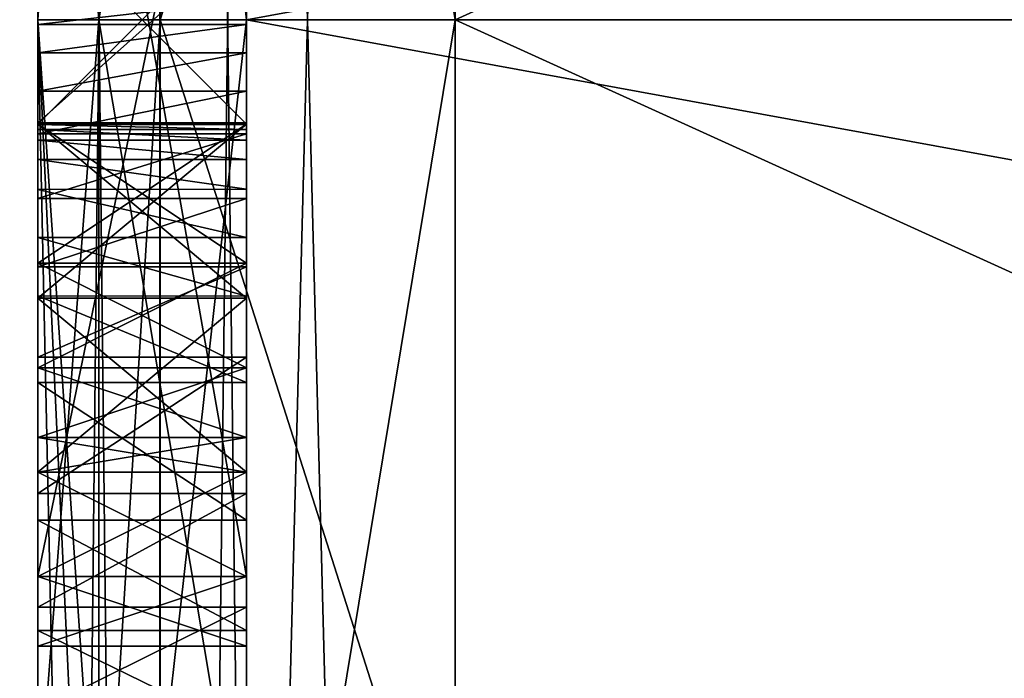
# Model space of a CAD drawing. Header units: millimetres. Extents: x -75 to 0, y -130 to 133.
# Tile 12 of 121: x -73.04 to -70.69, y -41.58 to -40. Entities that reach past the tile are written whole.
import ezdxf

# ---------------------------------------------------------------- set-up
doc = ezdxf.new("R2010")
doc.units = ezdxf.units.MM
doc.header["$LTSCALE"] = 65.185185
for name, color, linetype in [('1014', 7, 'CONTINUOUS'), ('1015', 7, 'CONTINUOUS'), ('1016', 7, 'CONTINUOUS'), ('1017', 7, 'CONTINUOUS'), ('1018', 7, 'CONTINUOUS'), ('1019', 7, 'CONTINUOUS'), ('1020', 7, 'CONTINUOUS'), ('1021', 7, 'CONTINUOUS'), ('1038', 7, 'CONTINUOUS'), ('1039', 7, 'CONTINUOUS'), ('1040', 7, 'CONTINUOUS'), ('1041', 7, 'CONTINUOUS'), ('1042', 7, 'CONTINUOUS'), ('1043', 7, 'CONTINUOUS'), ('1113', 7, 'CONTINUOUS'), ('1114', 7, 'CONTINUOUS'), ('1135', 7, 'CONTINUOUS'), ('1138', 7, 'CONTINUOUS'), ('1189', 7, 'CONTINUOUS'), ('1190', 7, 'CONTINUOUS'), ('1191', 7, 'CONTINUOUS'), ('1192', 7, 'CONTINUOUS'), ('1193', 7, 'CONTINUOUS'), ('1194', 7, 'CONTINUOUS'), ('1195', 7, 'CONTINUOUS'), ('1196', 7, 'CONTINUOUS'), ('1197', 7, 'CONTINUOUS'), ('1198', 7, 'CONTINUOUS'), ('1199', 7, 'CONTINUOUS'), ('1208', 7, 'CONTINUOUS'), ('1209', 7, 'CONTINUOUS'), ('1210', 7, 'CONTINUOUS'), ('1211', 7, 'CONTINUOUS'), ('1212', 7, 'CONTINUOUS'), ('1213', 7, 'CONTINUOUS'), ('1214', 7, 'CONTINUOUS'), ('1215', 7, 'CONTINUOUS'), ('1216', 7, 'CONTINUOUS'), ('1217', 7, 'CONTINUOUS'), ('1218', 7, 'CONTINUOUS'), ('1222', 7, 'CONTINUOUS'), ('1223', 7, 'CONTINUOUS'), ('1224', 7, 'CONTINUOUS'), ('1298', 7, 'CONTINUOUS'), ('1403', 7, 'CONTINUOUS'), ('1404', 7, 'CONTINUOUS'), ('1407', 7, 'CONTINUOUS'), ('1411', 7, 'CONTINUOUS'), ('1415', 7, 'CONTINUOUS'), ('1424', 7, 'CONTINUOUS'), ('944', 7, 'CONTINUOUS'), ('946', 7, 'CONTINUOUS'), ('949', 7, 'CONTINUOUS'), ('951', 7, 'CONTINUOUS'), ('965', 7, 'CONTINUOUS'), ('966', 7, 'CONTINUOUS'), ('967', 7, 'CONTINUOUS'), ('968', 7, 'CONTINUOUS')]:
    doc.layers.add(name, color=color, linetype=linetype)

msp = doc.modelspace()

# ---------------------------------------------------------------- linework, layer by layer
at = {"layer": '1014', "linetype": 'CONTINUOUS'}
for points in [[(-73, -41.707, 16.2749), (-73, -41.4625, 16.4374), (-72.5, -41.707, 16.2749), (-73, -41.707, 16.2749)], [(-72.5, -41.707, 16.2749), (-73, -41.4625, 16.4374), (-72.5, -41.4625, 16.4374), (-72.5, -41.707, 16.2749)]]:
    msp.add_3dface(points, dxfattribs=at)
at = {"layer": '1015', "linetype": 'CONTINUOUS'}
for points in [[(-73, -41.1981, 16.5457), (-73, -40.8683, 16.586), (-72.5, -41.1981, 16.5457), (-73, -41.1981, 16.5457)], [(-72.5, -41.1981, 16.5457), (-73, -40.8683, 16.586), (-72.5, -40.8683, 16.586), (-72.5, -41.1981, 16.5457)], [(-72.5, -41.4625, 16.4374), (-73, -41.4625, 16.4374), (-73, -41.1981, 16.5457), (-72.5, -41.4625, 16.4374)], [(-72.5, -41.4625, 16.4374), (-73, -41.1981, 16.5457), (-72.5, -41.1981, 16.5457), (-72.5, -41.4625, 16.4374)]]:
    msp.add_3dface(points, dxfattribs=at)
at = {"layer": '1016', "linetype": 'CONTINUOUS'}
for points in [[(-73, -40.6615, 16.563), (-73, -40.5217, 16.5089), (-72.5, -40.6616, 16.563), (-73, -40.6615, 16.563)], [(-72.5, -40.6616, 16.563), (-73, -40.5217, 16.5089), (-72.5, -40.5217, 16.5089), (-72.5, -40.6616, 16.563)], [(-72.5, -40.8683, 16.586), (-73, -40.8683, 16.586), (-73, -40.6615, 16.563), (-72.5, -40.8683, 16.586)], [(-72.5, -40.8683, 16.586), (-73, -40.6615, 16.563), (-72.5, -40.6616, 16.563), (-72.5, -40.8683, 16.586)]]:
    msp.add_3dface(points, dxfattribs=at)
at = {"layer": '1017', "linetype": 'CONTINUOUS'}
for points in [[(-73, -40.4062, 16.4231), (-73, -40.3346, 16.3274), (-72.5, -40.4061, 16.423), (-73, -40.4062, 16.4231)], [(-72.5, -40.4061, 16.423), (-73, -40.3346, 16.3274), (-72.5, -40.3346, 16.3274), (-72.5, -40.4061, 16.423)], [(-72.5, -40.5217, 16.5089), (-73, -40.4062, 16.4231), (-72.5, -40.4061, 16.423), (-72.5, -40.5217, 16.5089)], [(-72.5, -40.5217, 16.5089), (-73, -40.5217, 16.5089), (-73, -40.4062, 16.4231), (-72.5, -40.5217, 16.5089)]]:
    msp.add_3dface(points, dxfattribs=at)
at = {"layer": '1018', "linetype": 'CONTINUOUS'}
for points in [[(-73, -40.2883, 16.223), (-73, -40.2631, 16.1238), (-72.5, -40.2883, 16.2229), (-73, -40.2883, 16.223)], [(-72.5, -40.2883, 16.2229), (-73, -40.2631, 16.1238), (-72.5, -40.2631, 16.1238), (-72.5, -40.2883, 16.2229)], [(-72.5, -40.3346, 16.3274), (-73, -40.3346, 16.3274), (-73, -40.2883, 16.223), (-72.5, -40.3346, 16.3274)], [(-72.5, -40.3346, 16.3274), (-73, -40.2883, 16.223), (-72.5, -40.2883, 16.2229), (-72.5, -40.3346, 16.3274)]]:
    msp.add_3dface(points, dxfattribs=at)
at = {"layer": '1019', "linetype": 'CONTINUOUS'}
for points in [[(-73, -40.251, 16.025), (-73, -40.2466, 15.9147), (-72.5, -40.251, 16.025), (-73, -40.251, 16.025)], [(-72.5, -40.251, 16.025), (-73, -40.2466, 15.9147), (-72.5, -40.2466, 15.9147), (-72.5, -40.251, 16.025)], [(-72.5, -40.2631, 16.1238), (-73, -40.2631, 16.1238), (-73, -40.251, 16.025), (-72.5, -40.2631, 16.1238)], [(-72.5, -40.2631, 16.1238), (-73, -40.251, 16.025), (-72.5, -40.251, 16.025), (-72.5, -40.2631, 16.1238)]]:
    msp.add_3dface(points, dxfattribs=at)
at = {"layer": '1020', "linetype": 'CONTINUOUS'}
for points in [[(-72.5, -40.2466, 15.9147), (-73, -40.2466, 15.9147), (-73, -40.2466, 14), (-72.5, -40.2466, 15.9147)], [(-72.5, -40.2466, 14), (-72.5, -40.2466, 15.9147), (-73, -40.2466, 14), (-72.5, -40.2466, 14)]]:
    msp.add_3dface(points, dxfattribs=at)
at = {"layer": '1021', "linetype": 'CONTINUOUS'}
for points in [[(-72.5, -40.2466, 14), (-73, -40.2466, 14), (-72.5, -39.8009, 14), (-72.5, -40.2466, 14)], [(-72.5, -39.8009, 14), (-73, -40.2466, 14), (-73, -39.8009, 14), (-72.5, -39.8009, 14)]]:
    msp.add_3dface(points, dxfattribs=at)
at = {"layer": '1038', "linetype": 'CONTINUOUS'}
for points in [[(-73, -39.9545, 16.5519), (-73, -40.0118, 16.6342), (-72.5, -39.9545, 16.5519), (-73, -39.9545, 16.5519)], [(-72.5, -39.9545, 16.5519), (-73, -40.0118, 16.6342), (-72.5, -40.0118, 16.6342), (-72.5, -39.9545, 16.5519)]]:
    msp.add_3dface(points, dxfattribs=at)
at = {"layer": '1039', "linetype": 'CONTINUOUS'}
for points in [[(-72.5, -40.0118, 16.6342), (-73, -40.0118, 16.6342), (-73, -40.0794, 16.7124), (-72.5, -40.0118, 16.6342)], [(-72.5, -40.0118, 16.6342), (-73, -40.0794, 16.7124), (-72.5, -40.0793, 16.7123), (-72.5, -40.0118, 16.6342)], [(-73, -40.0794, 16.7124), (-73, -40.1709, 16.7934), (-72.5, -40.0793, 16.7123), (-73, -40.0794, 16.7124)], [(-72.5, -40.0793, 16.7123), (-73, -40.1709, 16.7934), (-72.5, -40.1709, 16.7934), (-72.5, -40.0793, 16.7123)]]:
    msp.add_3dface(points, dxfattribs=at)
at = {"layer": '1040', "linetype": 'CONTINUOUS'}
for points in [[(-72.5, -40.1709, 16.7934), (-73, -40.1709, 16.7934), (-73, -40.2731, 16.856), (-72.5, -40.1709, 16.7934)], [(-72.5, -40.1709, 16.7934), (-73, -40.2731, 16.856), (-72.5, -40.2733, 16.8561), (-72.5, -40.1709, 16.7934)], [(-73, -40.2731, 16.856), (-73, -40.4284, 16.9153), (-72.5, -40.2733, 16.8561), (-73, -40.2731, 16.856)], [(-72.5, -40.2733, 16.8561), (-73, -40.4284, 16.9153), (-72.5, -40.4284, 16.9153), (-72.5, -40.2733, 16.8561)]]:
    msp.add_3dface(points, dxfattribs=at)
at = {"layer": '1041', "linetype": 'CONTINUOUS'}
for points in [[(-72.5, -40.4284, 16.9153), (-73, -40.4284, 16.9153), (-73, -40.5916, 16.9512), (-72.5, -40.4284, 16.9153)], [(-72.5, -40.4284, 16.9153), (-73, -40.5916, 16.9512), (-72.5, -40.5917, 16.9512), (-72.5, -40.4284, 16.9153)], [(-73, -40.5916, 16.9512), (-73, -40.8078, 16.9656), (-72.5, -40.5917, 16.9512), (-73, -40.5916, 16.9512)], [(-72.5, -40.5917, 16.9512), (-73, -40.8078, 16.9656), (-72.5, -40.8078, 16.9656), (-72.5, -40.5917, 16.9512)]]:
    msp.add_3dface(points, dxfattribs=at)
at = {"layer": '1042', "linetype": 'CONTINUOUS'}
for points in [[(-72.5, -40.8078, 16.9656), (-73, -40.8078, 16.9656), (-73, -41.1348, 16.9306), (-72.5, -40.8078, 16.9656)], [(-72.5, -40.8078, 16.9656), (-73, -41.1348, 16.9306), (-72.5, -41.1348, 16.9306), (-72.5, -40.8078, 16.9656)], [(-73, -41.1348, 16.9306), (-73, -41.4064, 16.8368), (-72.5, -41.1348, 16.9306), (-73, -41.1348, 16.9306)], [(-72.5, -41.1348, 16.9306), (-73, -41.4064, 16.8368), (-72.5, -41.4064, 16.8368), (-72.5, -41.1348, 16.9306)]]:
    msp.add_3dface(points, dxfattribs=at)
at = {"layer": '1043', "linetype": 'CONTINUOUS'}
for points in [[(-72.5, -41.4064, 16.8368), (-73, -41.4064, 16.8368), (-73, -41.6538, 16.6963), (-72.5, -41.4064, 16.8368)], [(-72.5, -41.4064, 16.8368), (-73, -41.6538, 16.6963), (-72.5, -41.654, 16.6961), (-72.5, -41.4064, 16.8368)]]:
    msp.add_3dface(points, dxfattribs=at)
at = {"layer": '1113', "linetype": 'CONTINUOUS'}
for points in [[(-72.8536, -40, -5.3536), (-73, -40, -5), (-73, -41.9127, -4.6197), (-72.8536, -40, -5.3536)], [(-72.8536, -43.1467, -4.3311), (-72.8536, -40, -5.3536), (-73, -41.9127, -4.6197), (-72.8536, -43.1467, -4.3311)], [(-72.8536, -40, 5.3536), (-72.8536, -43.1467, 4.3311), (-73, -40, 5), (-72.8536, -40, 5.3536)], [(-73, -40, 5), (-72.8536, -43.1467, 4.3311), (-73, -41.9127, 4.6197), (-73, -40, 5)], [(-72.5, -40, 5.5), (-72.5, -42.1048, 5.0813), (-72.8536, -40, 5.3536), (-72.5, -40, 5.5)], [(-72.5, -42.1048, -5.0813), (-72.5, -40, -5.5), (-72.8536, -43.1467, -4.3311), (-72.5, -42.1048, -5.0813)], [(-72.5, -40, -5.5), (-72.8536, -40, -5.3536), (-72.8536, -43.1467, -4.3311), (-72.5, -40, -5.5)], [(-72.5, -42.1048, 5.0813), (-72.8536, -43.1467, 4.3311), (-72.8536, -40, 5.3536), (-72.5, -42.1048, 5.0813)]]:
    msp.add_3dface(points, dxfattribs=at)
at = {"layer": '1114', "linetype": 'CONTINUOUS'}
for points in [[(-73, -40, -5), (-72.8536, -40, -5.3536), (-72.8536, -36.8533, -4.3311), (-73, -40, -5)], [(-73, -40, -5), (-72.8536, -36.8533, -4.3311), (-73, -38.0873, -4.6197), (-73, -40, -5)], [(-72.8536, -36.8533, 4.3311), (-72.8536, -40, 5.3536), (-73, -38.0873, 4.6197), (-72.8536, -36.8533, 4.3311)], [(-72.5, -37.8952, 5.0813), (-72.5, -40, 5.5), (-72.8536, -36.8533, 4.3311), (-72.5, -37.8952, 5.0813)], [(-72.5, -40, 5.5), (-72.8536, -40, 5.3536), (-72.8536, -36.8533, 4.3311), (-72.5, -40, 5.5)], [(-72.8536, -40, -5.3536), (-72.5, -37.8952, -5.0813), (-72.8536, -36.8533, -4.3311), (-72.8536, -40, -5.3536)], [(-72.5, -40, -5.5), (-72.5, -37.8952, -5.0813), (-72.8536, -40, -5.3536), (-72.5, -40, -5.5)], [(-72.8536, -40, 5.3536), (-73, -40, 5), (-73, -38.0873, 4.6197), (-72.8536, -40, 5.3536)]]:
    msp.add_3dface(points, dxfattribs=at)
at = {"layer": '1135', "linetype": 'CONTINUOUS'}
for points in [[(-72.7072, -26.4353, -21.7071), (-73, -26.436, -21), (-72.7071, -53.5647, -21.7071), (-72.7072, -26.4353, -21.7071)], [(-72.7071, -53.5647, -21.7071), (-73, -26.436, -21), (-73, -40.0005, -21), (-72.7071, -53.5647, -21.7071)], [(-72, -53.5647, -22), (-72, -26.4353, -22), (-72.7072, -26.4353, -21.7071), (-72, -53.5647, -22)], [(-72, -53.5647, -22), (-72.7072, -26.4353, -21.7071), (-72.3827, -53.5647, -21.9239), (-72, -53.5647, -22)], [(-72.3827, -53.5647, -21.9239), (-72.7072, -26.4353, -21.7071), (-72.7071, -53.5647, -21.7071), (-72.3827, -53.5647, -21.9239)], [(-73, -53.5651, -21), (-72.7071, -53.5647, -21.7071), (-73, -40.0005, -21), (-73, -53.5651, -21)]]:
    msp.add_3dface(points, dxfattribs=at)
at = {"layer": '1138', "linetype": 'CONTINUOUS'}
for points in [[(-72.7072, -53.5647, 21.7071), (-73, -53.564, 21), (-72.7071, -26.4353, 21.7071), (-72.7072, -53.5647, 21.7071)], [(-72.7071, -26.4353, 21.7071), (-73, -53.564, 21), (-73, -39.9995, 21), (-72.7071, -26.4353, 21.7071)], [(-72, -26.4353, 22), (-72, -53.5647, 22), (-72.7072, -53.5647, 21.7071), (-72, -26.4353, 22)], [(-72, -26.4353, 22), (-72.7072, -53.5647, 21.7071), (-72.3827, -26.4353, 21.9239), (-72, -26.4353, 22)], [(-72.3827, -26.4353, 21.9239), (-72.7072, -53.5647, 21.7071), (-72.7071, -26.4353, 21.7071), (-72.3827, -26.4353, 21.9239)]]:
    msp.add_3dface(points, dxfattribs=at)
at = {"layer": '1189', "linetype": 'CONTINUOUS'}
for points in [[(-72.5, -39.75, -16.1277), (-73, -39.75, -16.1277), (-72.5, -40.25, -16.1277), (-72.5, -39.75, -16.1277)], [(-72.5, -40.25, -16.1277), (-73, -39.75, -16.1277), (-73, -40.25, -16.1277), (-72.5, -40.25, -16.1277)]]:
    msp.add_3dface(points, dxfattribs=at)
at = {"layer": '1190', "linetype": 'CONTINUOUS'}
for points in [[(-72.5, -40.25, -16.1277), (-73, -40.25, -16.1277), (-72.5, -40.5833, -16.0426), (-72.5, -40.25, -16.1277)], [(-72.5, -40.5833, -16.0426), (-73, -40.25, -16.1277), (-73, -40.5833, -16.0426), (-72.5, -40.5833, -16.0426)]]:
    msp.add_3dface(points, dxfattribs=at)
at = {"layer": '1191', "linetype": 'CONTINUOUS'}
for points in [[(-72.5, -40.5833, -16.0426), (-73, -40.5833, -16.0426), (-72.5, -40.8333, -15.8723), (-72.5, -40.5833, -16.0426)], [(-72.5, -40.8333, -15.8723), (-73, -40.5833, -16.0426), (-73, -40.8333, -15.8723), (-72.5, -40.8333, -15.8723)]]:
    msp.add_3dface(points, dxfattribs=at)
at = {"layer": '1192', "linetype": 'CONTINUOUS'}
for points in [[(-72.5, -40.8333, -15.8723), (-73, -40.8333, -15.8723), (-72.5, -41, -15.617), (-72.5, -40.8333, -15.8723)], [(-72.5, -41, -15.617), (-73, -40.8333, -15.8723), (-73, -41, -15.617), (-72.5, -41, -15.617)]]:
    msp.add_3dface(points, dxfattribs=at)
at = {"layer": '1193', "linetype": 'CONTINUOUS'}
for points in [[(-72.5, -41, -15.617), (-73, -41, -15.617), (-72.5, -41.0833, -15.3617), (-72.5, -41, -15.617)], [(-72.5, -41.0833, -15.3617), (-73, -41, -15.617), (-73, -41.0833, -15.3617), (-72.5, -41.0833, -15.3617)]]:
    msp.add_3dface(points, dxfattribs=at)
at = {"layer": '1194', "linetype": 'CONTINUOUS'}
for points in [[(-72.5, -41.0833, -15.3617), (-73, -41.0833, -15.3617), (-72.5, -41.0833, -15.1915), (-72.5, -41.0833, -15.3617)], [(-72.5, -41.0833, -15.1915), (-73, -41.0833, -15.3617), (-73, -41.0833, -15.1915), (-72.5, -41.0833, -15.1915)]]:
    msp.add_3dface(points, dxfattribs=at)
at = {"layer": '1195', "linetype": 'CONTINUOUS'}
for points in [[(-72.5, -41.0833, -15.1915), (-73, -41.0833, -15.1915), (-72.5, -41, -14.9362), (-72.5, -41.0833, -15.1915)], [(-72.5, -41, -14.9362), (-73, -41.0833, -15.1915), (-73, -41, -14.9362), (-72.5, -41, -14.9362)]]:
    msp.add_3dface(points, dxfattribs=at)
at = {"layer": '1196', "linetype": 'CONTINUOUS'}
for points in [[(-72.5, -41, -14.9362), (-73, -41, -14.9362), (-72.5, -40.8333, -14.6809), (-72.5, -41, -14.9362)], [(-72.5, -40.8333, -14.6809), (-73, -41, -14.9362), (-73, -40.8333, -14.6809), (-72.5, -40.8333, -14.6809)]]:
    msp.add_3dface(points, dxfattribs=at)
at = {"layer": '1197', "linetype": 'CONTINUOUS'}
for points in [[(-72.5, -40.8333, -14.6809), (-73, -40.8333, -14.6809), (-72.5, -40.5833, -14.5106), (-72.5, -40.8333, -14.6809)], [(-72.5, -40.5833, -14.5106), (-73, -40.8333, -14.6809), (-73, -40.5833, -14.5106), (-72.5, -40.5833, -14.5106)]]:
    msp.add_3dface(points, dxfattribs=at)
at = {"layer": '1198', "linetype": 'CONTINUOUS'}
for points in [[(-72.5, -40.5833, -14.5106), (-73, -40.5833, -14.5106), (-72.5, -40.25, -14.4255), (-72.5, -40.5833, -14.5106)], [(-72.5, -40.25, -14.4255), (-73, -40.5833, -14.5106), (-73, -40.25, -14.4255), (-72.5, -40.25, -14.4255)]]:
    msp.add_3dface(points, dxfattribs=at)
at = {"layer": '1199', "linetype": 'CONTINUOUS'}
for points in [[(-72.5, -40.25, -14.4255), (-73, -40.25, -14.4255), (-72.5, -39.75, -14.4255), (-72.5, -40.25, -14.4255)], [(-72.5, -39.75, -14.4255), (-73, -40.25, -14.4255), (-73, -39.75, -14.4255), (-72.5, -39.75, -14.4255)]]:
    msp.add_3dface(points, dxfattribs=at)
at = {"layer": '1208', "linetype": 'CONTINUOUS'}
for points in [[(-72.5, -39.75, -14), (-73, -39.75, -14), (-72.5, -40.25, -14), (-72.5, -39.75, -14)], [(-72.5, -40.25, -14), (-73, -39.75, -14), (-73, -40.25, -14), (-72.5, -40.25, -14)]]:
    msp.add_3dface(points, dxfattribs=at)
at = {"layer": '1209', "linetype": 'CONTINUOUS'}
for points in [[(-72.5, -40.25, -14), (-73, -40.25, -14), (-72.5, -40.6667, -14.0851), (-72.5, -40.25, -14)], [(-72.5, -40.6667, -14.0851), (-73, -40.25, -14), (-73, -40.6667, -14.0851), (-72.5, -40.6667, -14.0851)]]:
    msp.add_3dface(points, dxfattribs=at)
at = {"layer": '1210', "linetype": 'CONTINUOUS'}
for points in [[(-72.5, -40.6667, -14.0851), (-73, -40.6667, -14.0851), (-72.5, -41.0833, -14.3404), (-72.5, -40.6667, -14.0851)], [(-72.5, -41.0833, -14.3404), (-73, -40.6667, -14.0851), (-73, -41.0833, -14.3404), (-72.5, -41.0833, -14.3404)]]:
    msp.add_3dface(points, dxfattribs=at)
at = {"layer": '1211', "linetype": 'CONTINUOUS'}
for points in [[(-72.5, -41.0833, -14.3404), (-73, -41.0833, -14.3404), (-72.5, -41.3333, -14.6809), (-72.5, -41.0833, -14.3404)], [(-72.5, -41.3333, -14.6809), (-73, -41.0833, -14.3404), (-73, -41.3333, -14.6809), (-72.5, -41.3333, -14.6809)]]:
    msp.add_3dface(points, dxfattribs=at)
at = {"layer": '1212', "linetype": 'CONTINUOUS'}
for points in [[(-72.5, -41.3333, -14.6809), (-73, -41.3333, -14.6809), (-72.5, -41.5, -15.1064), (-72.5, -41.3333, -14.6809)], [(-72.5, -41.5, -15.1064), (-73, -41.3333, -14.6809), (-73, -41.5, -15.1064), (-72.5, -41.5, -15.1064)]]:
    msp.add_3dface(points, dxfattribs=at)
at = {"layer": '1213', "linetype": 'CONTINUOUS'}
for points in [[(-72.5, -41.5, -15.1064), (-73, -41.5, -15.1064), (-72.5, -41.5, -15.4468), (-72.5, -41.5, -15.1064)], [(-72.5, -41.5, -15.4468), (-73, -41.5, -15.1064), (-73, -41.5, -15.4468), (-72.5, -41.5, -15.4468)]]:
    msp.add_3dface(points, dxfattribs=at)
at = {"layer": '1214', "linetype": 'CONTINUOUS'}
for points in [[(-72.5, -41.5, -15.4468), (-73, -41.5, -15.4468), (-72.5, -41.3333, -15.8723), (-72.5, -41.5, -15.4468)], [(-72.5, -41.3333, -15.8723), (-73, -41.5, -15.4468), (-73, -41.3333, -15.8723), (-72.5, -41.3333, -15.8723)]]:
    msp.add_3dface(points, dxfattribs=at)
at = {"layer": '1215', "linetype": 'CONTINUOUS'}
for points in [[(-72.5, -41.3333, -15.8723), (-73, -41.3333, -15.8723), (-72.5, -41.0833, -16.2128), (-72.5, -41.3333, -15.8723)], [(-72.5, -41.0833, -16.2128), (-73, -41.3333, -15.8723), (-73, -41.0833, -16.2128), (-72.5, -41.0833, -16.2128)]]:
    msp.add_3dface(points, dxfattribs=at)
at = {"layer": '1216', "linetype": 'CONTINUOUS'}
for points in [[(-72.5, -41.0833, -16.2128), (-73, -41.0833, -16.2128), (-72.5, -40.6667, -16.4681), (-72.5, -41.0833, -16.2128)], [(-72.5, -40.6667, -16.4681), (-73, -41.0833, -16.2128), (-73, -40.6667, -16.4681), (-72.5, -40.6667, -16.4681)]]:
    msp.add_3dface(points, dxfattribs=at)
at = {"layer": '1217', "linetype": 'CONTINUOUS'}
for points in [[(-72.5, -40.6667, -16.4681), (-73, -40.6667, -16.4681), (-72.5, -40.25, -16.5532), (-72.5, -40.6667, -16.4681)], [(-72.5, -40.25, -16.5532), (-73, -40.6667, -16.4681), (-73, -40.25, -16.5532), (-72.5, -40.25, -16.5532)]]:
    msp.add_3dface(points, dxfattribs=at)
at = {"layer": '1218', "linetype": 'CONTINUOUS'}
for points in [[(-72.5, -40.25, -16.5532), (-73, -40.25, -16.5532), (-72.5, -39.75, -16.5532), (-72.5, -40.25, -16.5532)], [(-72.5, -39.75, -16.5532), (-73, -40.25, -16.5532), (-73, -39.75, -16.5532), (-72.5, -39.75, -16.5532)]]:
    msp.add_3dface(points, dxfattribs=at)
at = {"layer": '1222', "linetype": 'CONTINUOUS'}
for points in [[(-72.5, -38.9167, -17.5745), (-73, -38.9167, -17.5745), (-73, -41.3333, -17.5745), (-72.5, -38.9167, -17.5745)], [(-72.5, -41.3333, -17.5745), (-72.5, -38.9167, -17.5745), (-73, -41.3333, -17.5745), (-72.5, -41.3333, -17.5745)]]:
    msp.add_3dface(points, dxfattribs=at)
at = {"layer": '1223', "linetype": 'CONTINUOUS'}
for points in [[(-72.5, -41.3333, -17.5745), (-73, -41.3333, -17.5745), (-72.5, -41.3333, -18), (-72.5, -41.3333, -17.5745)], [(-72.5, -41.3333, -18), (-73, -41.3333, -17.5745), (-73, -41.3333, -18), (-72.5, -41.3333, -18)]]:
    msp.add_3dface(points, dxfattribs=at)
at = {"layer": '1224', "linetype": 'CONTINUOUS'}
for points in [[(-72.5, -41.3333, -18), (-73, -41.3333, -18), (-73, -38.5, -18), (-72.5, -41.3333, -18)], [(-72.5, -38.5, -18), (-72.5, -41.3333, -18), (-73, -38.5, -18), (-72.5, -38.5, -18)]]:
    msp.add_3dface(points, dxfattribs=at)
at = {"layer": '1298', "linetype": 'CONTINUOUS'}
for points in [[(-73, -40, 9.5), (-72.7073, -35.7177, 7.6798), (-73, -35.287, 8.2485), (-73, -40, 9.5)], [(-72.7071, -40, 8.7929), (-72.7073, -35.7177, 7.6798), (-73, -40, 9.5), (-72.7071, -40, 8.7929)], [(-72.7071, -40, 8.7929), (-72, -37.7834, 8.2059), (-72.7073, -35.7177, 7.6798), (-72.7071, -40, 8.7929)], [(-72, -40, 8.5), (-72, -37.7834, 8.2059), (-72.7071, -40, 8.7929), (-72, -40, 8.5)], [(-72.7073, -44.2823, 7.6798), (-72.7071, -40, 8.7929), (-73, -44.713, 8.2485), (-72.7073, -44.2823, 7.6798)], [(-73, -44.713, 8.2485), (-72.7071, -40, 8.7929), (-73, -40, 9.5), (-73, -44.713, 8.2485)], [(-72, -42.2166, 8.2059), (-72, -40, 8.5), (-72.7073, -44.2823, 7.6798), (-72, -42.2166, 8.2059)], [(-72.7073, -44.2823, 7.6798), (-72, -40, 8.5), (-72.7071, -40, 8.7929), (-72.7073, -44.2823, 7.6798)]]:
    msp.add_3dface(points, dxfattribs=at)
at = {"layer": '1403', "linetype": 'CONTINUOUS'}
for points in [[(-73, -40.0005, -21), (-73, -26.436, -21), (-73, -38.5, -18), (-73, -40.0005, -21)], [(-73, -41.3333, -18), (-73, -40.0005, -21), (-73, -38.5, -18), (-73, -41.3333, -18)], [(-73, -40.6667, -16.4681), (-73, -41.0833, -16.2128), (-73, -38.9167, -17.5745), (-73, -40.6667, -16.4681)], [(-73, -38.9167, -17.5745), (-73, -41.0833, -16.2128), (-73, -41.3333, -17.5745), (-73, -38.9167, -17.5745)], [(-73, -40.25, -16.5532), (-73, -40.6667, -16.4681), (-73, -38.9167, -17.5745), (-73, -40.25, -16.5532)], [(-73, -39.75, -16.5532), (-73, -40.25, -16.5532), (-73, -38.9167, -17.5745), (-73, -39.75, -16.5532)], [(-73, -40.25, -16.1277), (-73, -39.75, -16.1277), (-73, -40.25, -14.4255), (-73, -40.25, -16.1277)], [(-73, -40.25, -14.4255), (-73, -39.75, -16.1277), (-73, -39.75, -14.4255), (-73, -40.25, -14.4255)], [(-73, -40.25, -14), (-73, -39.75, -14), (-73, -40, -9.5), (-73, -40.25, -14)], [(-73, -44.713, -8.2485), (-73, -40.25, -14), (-73, -40, -9.5), (-73, -44.713, -8.2485)], [(-73, -53.5651, -21), (-73, -40.0005, -21), (-73, -49.1667, -18), (-73, -53.5651, -21)], [(-73, -40.0005, -21), (-73, -41.3333, -18), (-73, -42.1667, -16.383), (-73, -40.0005, -21)], [(-73, -40.0005, -21), (-73, -42.1667, -16.383), (-73, -42.25, -16.8085), (-73, -40.0005, -21)], [(-73, -44.5833, -17.6596), (-73, -40.0005, -21), (-73, -44.1667, -17.9149), (-73, -44.5833, -17.6596)], [(-73, -40.0005, -21), (-73, -44.5833, -17.6596), (-73, -45.8333, -17.5745), (-73, -40.0005, -21)], [(-73, -44.1667, -17.9149), (-73, -40.0005, -21), (-73, -43.6667, -18), (-73, -44.1667, -17.9149)], [(-73, -43.6667, -18), (-73, -40.0005, -21), (-73, -43.1667, -17.9149), (-73, -43.6667, -18)], [(-73, -43.1667, -17.9149), (-73, -40.0005, -21), (-73, -42.75, -17.6596), (-73, -43.1667, -17.9149)], [(-73, -42.75, -17.6596), (-73, -40.0005, -21), (-73, -42.5, -17.4043), (-73, -42.75, -17.6596)], [(-73, -42.5, -17.4043), (-73, -40.0005, -21), (-73, -42.3333, -17.0638), (-73, -42.5, -17.4043)], [(-73, -42.3333, -17.0638), (-73, -40.0005, -21), (-73, -42.25, -16.8085), (-73, -42.3333, -17.0638)], [(-73, -49.1667, -18), (-73, -40.0005, -21), (-73, -45.8333, -18), (-73, -49.1667, -18)], [(-73, -45.8333, -18), (-73, -40.0005, -21), (-73, -45.8333, -17.5745), (-73, -45.8333, -18)], [(-73, -40.5833, -16.0426), (-73, -40.25, -16.1277), (-73, -40.5833, -14.5106), (-73, -40.5833, -16.0426)], [(-73, -40.5833, -14.5106), (-73, -40.25, -16.1277), (-73, -40.25, -14.4255), (-73, -40.5833, -14.5106)], [(-73, -40.6667, -14.0851), (-73, -40.25, -14), (-73, -44.713, -8.2485), (-73, -40.6667, -14.0851)], [(-73, -40.8333, -15.8723), (-73, -40.5833, -16.0426), (-73, -40.8333, -14.6809), (-73, -40.8333, -15.8723)], [(-73, -40.8333, -14.6809), (-73, -40.5833, -16.0426), (-73, -40.5833, -14.5106), (-73, -40.8333, -14.6809)], [(-73, -41.0833, -14.3404), (-73, -40.6667, -14.0851), (-73, -44.713, -8.2485), (-73, -41.0833, -14.3404)], [(-73, -41, -15.617), (-73, -40.8333, -15.8723), (-73, -41, -14.9362), (-73, -41, -15.617)], [(-73, -41, -14.9362), (-73, -40.8333, -15.8723), (-73, -40.8333, -14.6809), (-73, -41, -14.9362)], [(-73, -41.0833, -15.3617), (-73, -41, -15.617), (-73, -41.0833, -15.1915), (-73, -41.0833, -15.3617)], [(-73, -41.0833, -15.1915), (-73, -41, -15.617), (-73, -41, -14.9362), (-73, -41.0833, -15.1915)], [(-73, -41.3333, -14.6809), (-73, -41.0833, -14.3404), (-73, -44.713, -8.2485), (-73, -41.3333, -14.6809)], [(-73, -41.0833, -16.2128), (-73, -41.3333, -15.8723), (-73, -41.3333, -17.5745), (-73, -41.0833, -16.2128)], [(-73, -41.5, -15.1064), (-73, -41.3333, -14.6809), (-73, -44.713, -8.2485), (-73, -41.5, -15.1064)], [(-73, -41.3333, -15.8723), (-73, -41.5, -15.4468), (-73, -41.3333, -17.5745), (-73, -41.3333, -15.8723)], [(-73, -41.3333, -17.5745), (-73, -41.5, -15.4468), (-73, -41.3333, -18), (-73, -41.3333, -17.5745)], [(-73, -41.3333, -18), (-73, -41.5, -15.4468), (-73, -42.1667, -15.617), (-73, -41.3333, -18)], [(-73, -42.1667, -16.383), (-73, -41.3333, -18), (-73, -42.1667, -15.617), (-73, -42.1667, -16.383)], [(-73, -41.5, -15.4468), (-73, -41.5, -15.1064), (-73, -44.713, -8.2485), (-73, -41.5, -15.4468)], [(-73, -42.1667, -15.617), (-73, -41.5, -15.4468), (-73, -42.25, -15.1915), (-73, -42.1667, -15.617)], [(-73, -42.25, -15.1915), (-73, -41.5, -15.4468), (-73, -42.3333, -14.9362), (-73, -42.25, -15.1915)], [(-73, -42.3333, -14.9362), (-73, -41.5, -15.4468), (-73, -44.713, -8.2485), (-73, -42.3333, -14.9362)]]:
    msp.add_3dface(points, dxfattribs=at)
at = {"layer": '1404', "linetype": 'CONTINUOUS'}
for points in [[(-73, -39.8009, 14), (-73, -40, 9.5), (-73, -35.287, 8.2485), (-73, -39.8009, 14)], [(-73, -39.8009, 14), (-73, -40.2466, 14), (-73, -40, 9.5), (-73, -39.8009, 14)], [(-73, -40.0118, 16.6342), (-73, -39.9545, 16.5519), (-73, -39.9995, 21), (-73, -40.0118, 16.6342)], [(-73, -43.1296, 18), (-73, -40.2731, 16.856), (-73, -39.9995, 21), (-73, -43.1296, 18)], [(-73, -53.564, 21), (-73, -43.1296, 18), (-73, -39.9995, 21), (-73, -53.564, 21)], [(-73, -40.0794, 16.7124), (-73, -40.0118, 16.6342), (-73, -39.9995, 21), (-73, -40.0794, 16.7124)], [(-73, -40.1709, 16.7934), (-73, -40.0794, 16.7124), (-73, -39.9995, 21), (-73, -40.1709, 16.7934)], [(-73, -40.2731, 16.856), (-73, -40.1709, 16.7934), (-73, -39.9995, 21), (-73, -40.2731, 16.856)], [(-73, -43.1572, 14), (-73, -43.6028, 14), (-73, -40, 9.5), (-73, -43.1572, 14)], [(-73, -43.6028, 14), (-73, -44.713, 8.2485), (-73, -40, 9.5), (-73, -43.6028, 14)], [(-73, -42.3814, 14), (-73, -43.1572, 14), (-73, -40, 9.5), (-73, -42.3814, 14)], [(-73, -41.9357, 14), (-73, -42.3814, 14), (-73, -40, 9.5), (-73, -41.9357, 14)], [(-73, -41.9357, 16.0798), (-73, -41.9357, 14), (-73, -40, 9.5), (-73, -41.9357, 16.0798)], [(-73, -41.707, 16.2749), (-73, -41.9357, 16.0798), (-73, -40, 9.5), (-73, -41.707, 16.2749)], [(-73, -41.4625, 16.4374), (-73, -41.707, 16.2749), (-73, -40, 9.5), (-73, -41.4625, 16.4374)], [(-73, -41.1981, 16.5457), (-73, -41.4625, 16.4374), (-73, -40, 9.5), (-73, -41.1981, 16.5457)], [(-73, -40.8683, 16.586), (-73, -41.1981, 16.5457), (-73, -40, 9.5), (-73, -40.8683, 16.586)], [(-73, -40.6615, 16.563), (-73, -40.8683, 16.586), (-73, -40, 9.5), (-73, -40.6615, 16.563)], [(-73, -40.5217, 16.5089), (-73, -40.6615, 16.563), (-73, -40, 9.5), (-73, -40.5217, 16.5089)], [(-73, -40.4062, 16.4231), (-73, -40.5217, 16.5089), (-73, -40, 9.5), (-73, -40.4062, 16.4231)], [(-73, -40.2466, 14), (-73, -40.4062, 16.4231), (-73, -40, 9.5), (-73, -40.2466, 14)], [(-73, -40.3346, 16.3274), (-73, -40.4062, 16.4231), (-73, -40.2466, 14), (-73, -40.3346, 16.3274)], [(-73, -40.2883, 16.223), (-73, -40.3346, 16.3274), (-73, -40.2466, 14), (-73, -40.2883, 16.223)], [(-73, -40.2631, 16.1238), (-73, -40.2883, 16.223), (-73, -40.2466, 14), (-73, -40.2631, 16.1238)], [(-73, -40.251, 16.025), (-73, -40.2631, 16.1238), (-73, -40.2466, 14), (-73, -40.251, 16.025)], [(-73, -40.2466, 15.9147), (-73, -40.251, 16.025), (-73, -40.2466, 14), (-73, -40.2466, 15.9147)], [(-73, -43.1296, 18), (-73, -40.4284, 16.9153), (-73, -40.2731, 16.856), (-73, -43.1296, 18)], [(-73, -40.4284, 16.9153), (-73, -43.1296, 18), (-73, -40.5916, 16.9512), (-73, -40.4284, 16.9153)], [(-73, -43.1296, 18), (-73, -40.8078, 16.9656), (-73, -40.5916, 16.9512), (-73, -43.1296, 18)], [(-73, -40.8078, 16.9656), (-73, -43.1296, 18), (-73, -41.1348, 16.9306), (-73, -40.8078, 16.9656)], [(-73, -43.1296, 18), (-73, -41.4064, 16.8368), (-73, -41.1348, 16.9306), (-73, -43.1296, 18)], [(-73, -41.4064, 16.8368), (-73, -43.1296, 18), (-73, -41.6538, 16.6963), (-73, -41.4064, 16.8368)]]:
    msp.add_3dface(points, dxfattribs=at)
at = {"layer": '1407', "linetype": 'CONTINUOUS'}
for points in [[(-73, -40, 5), (-73, -40, -5), (-73, -38.0873, -4.6197), (-73, -40, 5)], [(-73, -40, 5), (-73, -38.0873, -4.6197), (-73, -38.0873, 4.6197), (-73, -40, 5)], [(-73, -40, -5), (-73, -40, 5), (-73, -41.9127, 4.6197), (-73, -40, -5)], [(-73, -40, -5), (-73, -41.9127, 4.6197), (-73, -41.9127, -4.6197), (-73, -40, -5)]]:
    msp.add_3dface(points, dxfattribs=at)
at = {"layer": '1411', "linetype": 'CONTINUOUS'}
for points in [[(-72.5, -38.9167, -17.5745), (-72.5, -41.3333, -18), (-72.5, -38.5, -18), (-72.5, -38.9167, -17.5745)], [(-72.5, -39.75, -16.1277), (-72.5, -41.0833, -16.2128), (-72.5, -38.9167, -16.2128), (-72.5, -39.75, -16.1277)], [(-72.5, -40.25, -14.4255), (-72.5, -39.75, -14.4255), (-72.5, -38.9167, -14.3404), (-72.5, -40.25, -14.4255)], [(-72.5, -40.25, -14.4255), (-72.5, -38.9167, -14.3404), (-72.5, -41.0833, -14.3404), (-72.5, -40.25, -14.4255)], [(-72.5, -38.9167, -14.3404), (-72.5, -39.3333, -14.0851), (-72.5, -41.0833, -14.3404), (-72.5, -38.9167, -14.3404)], [(-72.5, -41.0833, -16.2128), (-72.5, -40.6667, -16.4681), (-72.5, -38.9167, -16.2128), (-72.5, -41.0833, -16.2128)], [(-72.5, -40.6667, -16.4681), (-72.5, -39.3333, -16.4681), (-72.5, -38.9167, -16.2128), (-72.5, -40.6667, -16.4681)], [(-72.5, -38.9167, -17.5745), (-72.5, -41.3333, -17.5745), (-72.5, -41.3333, -18), (-72.5, -38.9167, -17.5745)], [(-72.5, -39.3333, -14.0851), (-72.5, -39.75, -14), (-72.5, -40.6667, -14.0851), (-72.5, -39.3333, -14.0851)], [(-72.5, -39.3333, -14.0851), (-72.5, -40.6667, -14.0851), (-72.5, -41.0833, -14.3404), (-72.5, -39.3333, -14.0851)], [(-72.5, -40.6667, -16.4681), (-72.5, -40.25, -16.5532), (-72.5, -39.3333, -16.4681), (-72.5, -40.6667, -16.4681)], [(-72.5, -40.25, -16.5532), (-72.5, -39.75, -16.5532), (-72.5, -39.3333, -16.4681), (-72.5, -40.25, -16.5532)], [(-72.5, -39.75, -16.1277), (-72.5, -40.25, -16.1277), (-72.5, -41.0833, -16.2128), (-72.5, -39.75, -16.1277)], [(-72.5, -39.75, -14), (-72.5, -40.25, -14), (-72.5, -40.6667, -14.0851), (-72.5, -39.75, -14)], [(-72.5, -40.25, -16.1277), (-72.5, -40.5833, -16.0426), (-72.5, -41.0833, -16.2128), (-72.5, -40.25, -16.1277)], [(-72.5, -40.5833, -14.5106), (-72.5, -40.25, -14.4255), (-72.5, -41.3333, -14.6809), (-72.5, -40.5833, -14.5106)], [(-72.5, -40.25, -14.4255), (-72.5, -41.0833, -14.3404), (-72.5, -41.3333, -14.6809), (-72.5, -40.25, -14.4255)], [(-72.5, -40.5833, -16.0426), (-72.5, -40.8333, -15.8723), (-72.5, -41.0833, -16.2128), (-72.5, -40.5833, -16.0426)], [(-72.5, -40.8333, -14.6809), (-72.5, -40.5833, -14.5106), (-72.5, -41.3333, -14.6809), (-72.5, -40.8333, -14.6809)], [(-72.5, -40.8333, -15.8723), (-72.5, -41, -15.617), (-72.5, -41.3333, -15.8723), (-72.5, -40.8333, -15.8723)], [(-72.5, -40.8333, -15.8723), (-72.5, -41.3333, -15.8723), (-72.5, -41.0833, -16.2128), (-72.5, -40.8333, -15.8723)], [(-72.5, -41, -14.9362), (-72.5, -40.8333, -14.6809), (-72.5, -41.5, -15.1064), (-72.5, -41, -14.9362)], [(-72.5, -40.8333, -14.6809), (-72.5, -41.3333, -14.6809), (-72.5, -41.5, -15.1064), (-72.5, -40.8333, -14.6809)], [(-72.5, -41, -15.617), (-72.5, -41.0833, -15.3617), (-72.5, -41.5, -15.4468), (-72.5, -41, -15.617)], [(-72.5, -41, -15.617), (-72.5, -41.5, -15.4468), (-72.5, -41.3333, -15.8723), (-72.5, -41, -15.617)], [(-72.5, -41.0833, -15.1915), (-72.5, -41, -14.9362), (-72.5, -41.5, -15.1064), (-72.5, -41.0833, -15.1915)], [(-72.5, -41.0833, -15.3617), (-72.5, -41.0833, -15.1915), (-72.5, -41.5, -15.4468), (-72.5, -41.0833, -15.3617)], [(-72.5, -41.0833, -15.1915), (-72.5, -41.5, -15.1064), (-72.5, -41.5, -15.4468), (-72.5, -41.0833, -15.1915)]]:
    msp.add_3dface(points, dxfattribs=at)
at = {"layer": '1415', "linetype": 'CONTINUOUS'}
for points in [[(-72.5, -40.2466, 15.9147), (-72.5, -40.2466, 14), (-72.5, -39.8009, 14), (-72.5, -40.2466, 15.9147)], [(-72.5, -40.2466, 15.9147), (-72.5, -39.8009, 14), (-72.5, -40.1709, 16.7934), (-72.5, -40.2466, 15.9147)], [(-72.5, -39.8009, 14), (-72.5, -39.9545, 16.5519), (-72.5, -40.0118, 16.6342), (-72.5, -39.8009, 14)], [(-72.5, -39.8009, 14), (-72.5, -40.0118, 16.6342), (-72.5, -40.0793, 16.7123), (-72.5, -39.8009, 14)], [(-72.5, -39.8009, 14), (-72.5, -40.0793, 16.7123), (-72.5, -40.1709, 16.7934), (-72.5, -39.8009, 14)], [(-72.5, -40.2466, 15.9147), (-72.5, -40.1709, 16.7934), (-72.5, -40.2733, 16.8561), (-72.5, -40.2466, 15.9147)], [(-72.5, -40.251, 16.025), (-72.5, -40.2466, 15.9147), (-72.5, -40.2733, 16.8561), (-72.5, -40.251, 16.025)], [(-72.5, -40.2631, 16.1238), (-72.5, -40.251, 16.025), (-72.5, -40.2733, 16.8561), (-72.5, -40.2631, 16.1238)], [(-72.5, -40.2883, 16.2229), (-72.5, -40.2631, 16.1238), (-72.5, -40.2733, 16.8561), (-72.5, -40.2883, 16.2229)], [(-72.5, -40.2883, 16.2229), (-72.5, -40.2733, 16.8561), (-72.5, -40.4284, 16.9153), (-72.5, -40.2883, 16.2229)], [(-72.5, -40.3346, 16.3274), (-72.5, -40.2883, 16.2229), (-72.5, -40.4284, 16.9153), (-72.5, -40.3346, 16.3274)], [(-72.5, -40.4061, 16.423), (-72.5, -40.3346, 16.3274), (-72.5, -40.4284, 16.9153), (-72.5, -40.4061, 16.423)], [(-72.5, -40.5217, 16.5089), (-72.5, -40.4061, 16.423), (-72.5, -40.4284, 16.9153), (-72.5, -40.5217, 16.5089)], [(-72.5, -40.5217, 16.5089), (-72.5, -40.4284, 16.9153), (-72.5, -40.5917, 16.9512), (-72.5, -40.5217, 16.5089)], [(-72.5, -40.6616, 16.563), (-72.5, -40.5217, 16.5089), (-72.5, -40.5917, 16.9512), (-72.5, -40.6616, 16.563)], [(-72.5, -40.6616, 16.563), (-72.5, -40.5917, 16.9512), (-72.5, -40.8078, 16.9656), (-72.5, -40.6616, 16.563)], [(-72.5, -40.8683, 16.586), (-72.5, -40.6616, 16.563), (-72.5, -40.8078, 16.9656), (-72.5, -40.8683, 16.586)], [(-72.5, -40.8683, 16.586), (-72.5, -40.8078, 16.9656), (-72.5, -41.1348, 16.9306), (-72.5, -40.8683, 16.586)], [(-72.5, -41.1981, 16.5457), (-72.5, -40.8683, 16.586), (-72.5, -41.1348, 16.9306), (-72.5, -41.1981, 16.5457)], [(-72.5, -41.1981, 16.5457), (-72.5, -41.1348, 16.9306), (-72.5, -41.4064, 16.8368), (-72.5, -41.1981, 16.5457)], [(-72.5, -41.4625, 16.4374), (-72.5, -41.1981, 16.5457), (-72.5, -41.4064, 16.8368), (-72.5, -41.4625, 16.4374)], [(-72.5, -41.4625, 16.4374), (-72.5, -41.4064, 16.8368), (-72.5, -41.654, 16.6961), (-72.5, -41.4625, 16.4374)], [(-72.5, -41.707, 16.2749), (-72.5, -41.4625, 16.4374), (-72.5, -41.654, 16.6961), (-72.5, -41.707, 16.2749)]]:
    msp.add_3dface(points, dxfattribs=at)
at = {"layer": '1424', "linetype": 'CONTINUOUS'}
for points in [[(-73, -35.287, -8.2485), (-72.7073, -35.7177, -7.6798), (-72.7071, -40, -8.7929), (-73, -35.287, -8.2485)], [(-73, -40, -9.5), (-73, -35.287, -8.2485), (-72.7071, -40, -8.7929), (-73, -40, -9.5)], [(-72, -37.7834, -8.2059), (-72, -40, -8.5), (-72.7073, -35.7177, -7.6798), (-72, -37.7834, -8.2059)], [(-72.7073, -35.7177, -7.6798), (-72, -40, -8.5), (-72.7071, -40, -8.7929), (-72.7073, -35.7177, -7.6798)], [(-72.7073, -44.2823, -7.6798), (-73, -44.713, -8.2485), (-73, -40, -9.5), (-72.7073, -44.2823, -7.6798)], [(-72.7073, -44.2823, -7.6798), (-73, -40, -9.5), (-72.7071, -40, -8.7929), (-72.7073, -44.2823, -7.6798)], [(-72, -42.2166, -8.2059), (-72.7073, -44.2823, -7.6798), (-72.7071, -40, -8.7929), (-72, -42.2166, -8.2059)], [(-72, -40, -8.5), (-72, -42.2166, -8.2059), (-72.7071, -40, -8.7929), (-72, -40, -8.5)]]:
    msp.add_3dface(points, dxfattribs=at)
at = {"layer": '944', "linetype": 'CONTINUOUS'}
for points in [[(-74.8, -63.8, -24), (-74.8, -16.2, -24), (-35.2, -63.8, -24), (-74.8, -63.8, -24)], [(-35.2, -63.8, -24), (-74.8, -16.2, -24), (-35.2, -16.2, -24), (-35.2, -63.8, -24)]]:
    msp.add_3dface(points, dxfattribs=at)
at = {"layer": '946', "linetype": 'CONTINUOUS'}
for points in [[(-74.8, -16.2, 24), (-74.8, -63.8, 24), (-35.2, -16.2, 24), (-74.8, -16.2, 24)], [(-35.2, -16.2, 24), (-74.8, -63.8, 24), (-35.2, -63.8, 24), (-35.2, -16.2, 24)]]:
    msp.add_3dface(points, dxfattribs=at)
at = {"layer": '949', "linetype": 'CONTINUOUS'}
for points in [[(-35.5, -53.5647, -22), (-35.5, -26.4353, -22), (-72, -26.4353, -22), (-35.5, -53.5647, -22)], [(-72, -53.5647, -22), (-35.5, -53.5647, -22), (-72, -26.4353, -22), (-72, -53.5647, -22)]]:
    msp.add_3dface(points, dxfattribs=at)
at = {"layer": '951', "linetype": 'CONTINUOUS'}
for points in [[(-35.5, -26.4353, 22), (-35.5, -53.5647, 22), (-72, -53.5647, 22), (-35.5, -26.4353, 22)], [(-72, -26.4353, 22), (-35.5, -26.4353, 22), (-72, -53.5647, 22), (-72, -26.4353, 22)]]:
    msp.add_3dface(points, dxfattribs=at)
at = {"layer": '965', "linetype": 'CONTINUOUS'}
for points in [[(-72, -44.2798, 7.3439), (-71.7507, -44.3537, 7.3003), (-61, -40, 8.5), (-72, -44.2798, 7.3439)], [(-72, -42.2166, 8.2059), (-72, -44.2798, 7.3439), (-61, -40, 8.5), (-72, -42.2166, 8.2059)], [(-72, -40, 8.5), (-72, -42.2166, 8.2059), (-61, -40, 8.5), (-72, -40, 8.5)], [(-61, -40, -8.5), (-61, -44.9962, -6.8766), (-72, -40, -8.5), (-61, -40, -8.5)], [(-72, -40, -8.5), (-61, -44.9962, -6.8766), (-72, -42.2166, -8.2059), (-72, -40, -8.5)], [(-71.7507, -44.3537, 7.3003), (-71.5, -44.4274, 7.2559), (-61, -40, 8.5), (-71.7507, -44.3537, 7.3003)], [(-61, -40, 8.5), (-71.5, -44.4274, 7.2559), (-61, -44.9962, 6.8766), (-61, -40, 8.5)]]:
    msp.add_3dface(points, dxfattribs=at)
at = {"layer": '966', "linetype": 'CONTINUOUS'}
for points in [[(-72, -40, 8.5), (-61, -40, 8.5), (-61, -35.0038, 6.8766), (-72, -40, 8.5)], [(-72, -40, 8.5), (-61, -35.0038, 6.8766), (-72, -37.7834, 8.2059), (-72, -40, 8.5)], [(-61, -40, -8.5), (-71.5, -35.5726, -7.2559), (-61, -35.0038, -6.8766), (-61, -40, -8.5)], [(-71.5, -35.5726, -7.2559), (-61, -40, -8.5), (-71.7507, -35.6463, -7.3003), (-71.5, -35.5726, -7.2559)], [(-71.7507, -35.6463, -7.3003), (-61, -40, -8.5), (-72, -35.7202, -7.3439), (-71.7507, -35.6463, -7.3003)], [(-72, -35.7202, -7.3439), (-61, -40, -8.5), (-72, -37.7834, -8.2059), (-72, -35.7202, -7.3439)], [(-61, -40, -8.5), (-72, -40, -8.5), (-72, -37.7834, -8.2059), (-61, -40, -8.5)]]:
    msp.add_3dface(points, dxfattribs=at)
at = {"layer": '967', "linetype": 'CONTINUOUS'}
for points in [[(-61, -40, 5.5), (-72.5, -40, 5.5), (-72.5, -37.8952, 5.0813), (-61, -40, 5.5)], [(-61, -37.8952, 5.0813), (-61, -40, 5.5), (-72.5, -37.8952, 5.0813), (-61, -37.8952, 5.0813)], [(-61, -40, -5.5), (-61, -37.8952, -5.0813), (-72.5, -40, -5.5), (-61, -40, -5.5)], [(-72.5, -40, -5.5), (-61, -37.8952, -5.0813), (-72.5, -37.8952, -5.0813), (-72.5, -40, -5.5)]]:
    msp.add_3dface(points, dxfattribs=at)
at = {"layer": '968', "linetype": 'CONTINUOUS'}
for points in [[(-72.5, -40, 5.5), (-61, -40, 5.5), (-61, -42.1048, 5.0813), (-72.5, -40, 5.5)], [(-72.5, -40, 5.5), (-61, -42.1048, 5.0813), (-72.5, -42.1048, 5.0813), (-72.5, -40, 5.5)], [(-61, -40, -5.5), (-72.5, -40, -5.5), (-72.5, -42.1048, -5.0813), (-61, -40, -5.5)], [(-61, -42.1048, -5.0813), (-61, -40, -5.5), (-72.5, -42.1048, -5.0813), (-61, -42.1048, -5.0813)]]:
    msp.add_3dface(points, dxfattribs=at)

doc.saveas('drawing.dxf')
